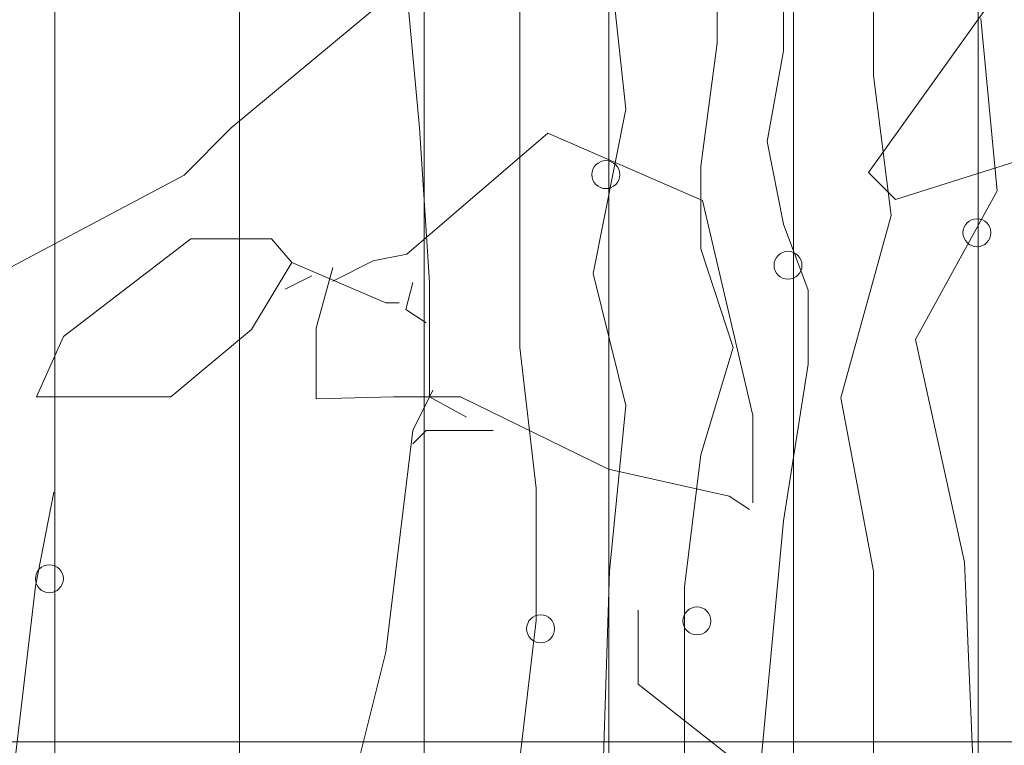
# Model space of a CAD drawing. Header units: millimetres. Extents: x 16698 to 93787, y -21104 to 39413.
# Tile 103 of 256: x 24619 to 24648, y 9779 to 9801. Entities that reach past the tile are written whole.
import ezdxf

# ---------------------------------------------------------------- set-up
doc = ezdxf.new("R2010")
doc.units = ezdxf.units.MM
doc.layers.add('_MODUS - zielen', color=66, linetype='Continuous', lineweight=9)
doc.layers.add('Hatch', color=4, linetype='Continuous', lineweight=5)

msp = doc.modelspace()

# ---------------------------------------------------------------- hatches: boundary and pattern name
at = {"layer": 'Hatch', "ltscale": 2, "true_color": 0xc7c7c7}
h = msp.add_hatch(dxfattribs=at)
h.set_pattern_fill('GRATE', color=9, scale=7, angle=90)
h.paths.add_polyline_path([(24866.08516, 9993.23322), (25012.58516, 9993.23322), (25012.58516, 9747.23322), (24548.33412, 9747.23322), (24548.33412, 9824.23322), (24866.08516, 9824.23322)])

# ---------------------------------------------------------------- linework, layer by layer
at = {"layer": '_MODUS - zielen', "transparency": 33554687}
for p, q in [((24641.67736, 9799.78804, -6681.00084), (24641.67736, 9805.97915, -6681.00084)), ((24639.67324, 9800.02502, -6681.00084), (24639.67324, 9805.00161, -6681.00084)), ((24644.3768, 9799.04748, -6681.00084), (24644.3768, 9803.99444, -6681.00084)), ((24636.9329, 9798.04031, -6681.00084), (24636.44209, 9802.51331, -6681.00084)), ((24633.74266, 9796.55918, -6681.00084), (24633.74266, 9801.53577, -6681.00084)), ((24648.09875, 9795.58164, -6681.00084), (24647.60794, 9800.76558, -6681.00084)), ((24639.18243, 9796.3222, -6681.00084), (24639.67324, 9800.02502, -6681.00084)), ((24641.18656, 9797.06276, -6681.00084), (24641.67736, 9799.78804, -6681.00084)), ((24644.90851, 9794.84107, -6681.00084), (24644.3768, 9799.04748, -6681.00084)), ((24635.95129, 9793.09334, -6681.00084), (24636.9329, 9798.04031, -6681.00084)), ((24641.67736, 9794.57447, -6681.00084), (24641.18656, 9797.06276, -6681.00084)), ((24633.74266, 9790.87165, -6681.00084), (24633.74266, 9796.55918, -6681.00084)), ((24639.18243, 9793.83391, -6681.00084), (24639.18243, 9796.3222, -6681.00084)), ((24645.64472, 9791.10863, -6681.00084), (24648.09875, 9795.58164, -6681.00084)), ((24643.39519, 9789.3609, -6681.00084), (24644.90851, 9794.84107, -6681.00084)), ((24642.41357, 9792.58976, -6681.00084), (24641.67736, 9794.57447, -6681.00084)), ((24640.16404, 9790.87165, -6681.00084), (24639.18243, 9793.83391, -6681.00084)), ((24636.9329, 9789.12392, -6681.00084), (24635.95129, 9793.09334, -6681.00084)), ((24642.41357, 9790.36807, -6681.00084), (24642.41357, 9792.58976, -6681.00084)), ((24647.11713, 9784.41393, -6681.00084), (24645.64472, 9791.10863, -6681.00084)), ((24634.23347, 9786.63563, -6681.00084), (24633.74266, 9790.87165, -6681.00084)), ((24639.18243, 9787.64279, -6681.00084), (24640.16404, 9790.87165, -6681.00084)), ((24641.67736, 9785.65808, -6681.00084), (24642.41357, 9790.36807, -6681.00084)), ((24636.44209, 9784.14733, -6681.00084), (24636.9329, 9789.12392, -6681.00084)), ((24644.3768, 9784.14733, -6681.00084), (24643.39519, 9789.3609, -6681.00084)), ((24638.69162, 9783.67337, -6681.00084), (24639.18243, 9787.64279, -6681.00084)), ((24619.16927, 9783.69787), (24619.72419, 9786.52206)), ((24634.23347, 9782.6662, -6681.00084), (24634.23347, 9786.63563, -6681.00084)), ((24640.65485, 9774.72736, -6681.00084), (24641.67736, 9785.65808, -6681.00084)), ((24647.60794, 9772.97963, -6681.00084), (24647.11713, 9784.41393, -6681.00084)), ((24635.95129, 9769.27681, -6681.00084), (24636.44209, 9784.14733, -6681.00084)), ((24644.3768, 9772.50567, -6681.00084), (24644.3768, 9784.14733, -6681.00084)), ((24618.43306, 9777.50676), (24619.16927, 9783.69787)), ((24638.69162, 9770.99492, -6681.00084), (24638.69162, 9783.67337, -6681.00084)), ((24632.72015, 9770.01737, -6681.00084), (24634.23347, 9782.6662, -6681.00084))]:
    msp.add_line(p, q, dxfattribs=at)
for points in [[(24629.40632, 9819.0975), (24629.40632, 9816.06557), (24629.50677, 9814.44862), (24630.51755, 9813.23588), (24629.50677, 9810.60815), (24630.71952, 9797.47006), (24631.023, 9792.82119), (24631.023, 9789.38505), (24632.13436, 9788.77875)], [(24616.36921, 9792.01265), (24616.2677, 9793.62973), (24616.2677, 9799.89555), (24621.21966, 9804.84765), (24623.44344, 9804.84765), (24625.06026, 9804.94863), (24626.27314, 9803.53379), (24629.70967, 9802.72538), (24629.91164, 9801.51263), (24625.06026, 9797.47006), (24623.64541, 9796.05522), (24616.77315, 9792.41698)], [(24626.87905, 9793.42749), (24625.66723, 9791.40634), (24623.24147, 9789.38505), (24619.1989, 9789.38505), (24620.00678, 9791.20424), (24623.84738, 9794.13505), (24626.27314, 9794.13505), (24626.87905, 9793.42749)], [(24626.87905, 9793.42749), (24629.70967, 9792.21475), (24630.11361, 9792.21475)], [(24627.48602, 9793.02329), (24626.67708, 9792.61908)], [(24630.51755, 9792.82119), (24630.31558, 9792.01265), (24630.92149, 9791.60844)], [(24631.12451, 9789.58716), (24630.51755, 9788.37441), (24629.70967, 9781.70438), (24628.69889, 9777.66181), (24629.3048, 9776.44907), (24629.10283, 9775.64053)], [(24632.9433, 9788.37441), (24630.92149, 9788.37441), (24630.51755, 9787.97021)]]:
    msp.add_lwpolyline(points, dxfattribs=at)
at = {"layer": '_MODUS - zielen', "transparency": 33554687, "elevation": -6681.00084}
for points in [[(24653.5325, 9801.38531), (24648.88402, 9796.53433), (24645.04342, 9795.32172), (24644.23554, 9796.13012), (24648.27811, 9801.78951), (24651.71371, 9802.59805), (24653.5325, 9803.60869), (24653.5325, 9801.38531)], [(24640.75133, 9786.19829), (24640.75133, 9788.82575), (24639.23497, 9795.29381), (24634.58649, 9797.3151), (24630.34103, 9793.67686), (24629.33118, 9793.47463), (24628.1183, 9792.86832)], [(24628.1183, 9793.27253), (24627.61285, 9791.45348), (24627.61285, 9789.33121), (24629.93709, 9789.3817), (24631.95877, 9789.3817), (24636.40528, 9787.20894), (24640.04391, 9786.40026), (24640.64982, 9785.99606)], [(24637.30171, 9782.97411), (24637.30171, 9780.75072), (24640.6358, 9778.12313), (24640.6358, 9776.10184), (24640.93928, 9775.89974)]]:
    msp.add_lwpolyline(points, dxfattribs=at)
at = {"layer": '_MODUS - zielen', "transparency": 33554687}
for points in [[(24635.90733, 9796.06742, 1), (24636.74887, 9796.06742, 1)], [(24647.07317, 9794.31969, 1), (24647.91472, 9794.31969, 1)], [(24641.388, 9793.34215, 1), (24642.22954, 9793.34215, 1)], [(24619.16621, 9783.91705, 1), (24620.00775, 9783.91705, 1)], [(24638.64766, 9782.64841, 1), (24639.48921, 9782.64841, 1)], [(24633.9441, 9782.41142, 1), (24634.78565, 9782.41142, 1)]]:
    msp.add_lwpolyline(points, format="xyb", close=True, dxfattribs=at)

doc.saveas('drawing.dxf')
